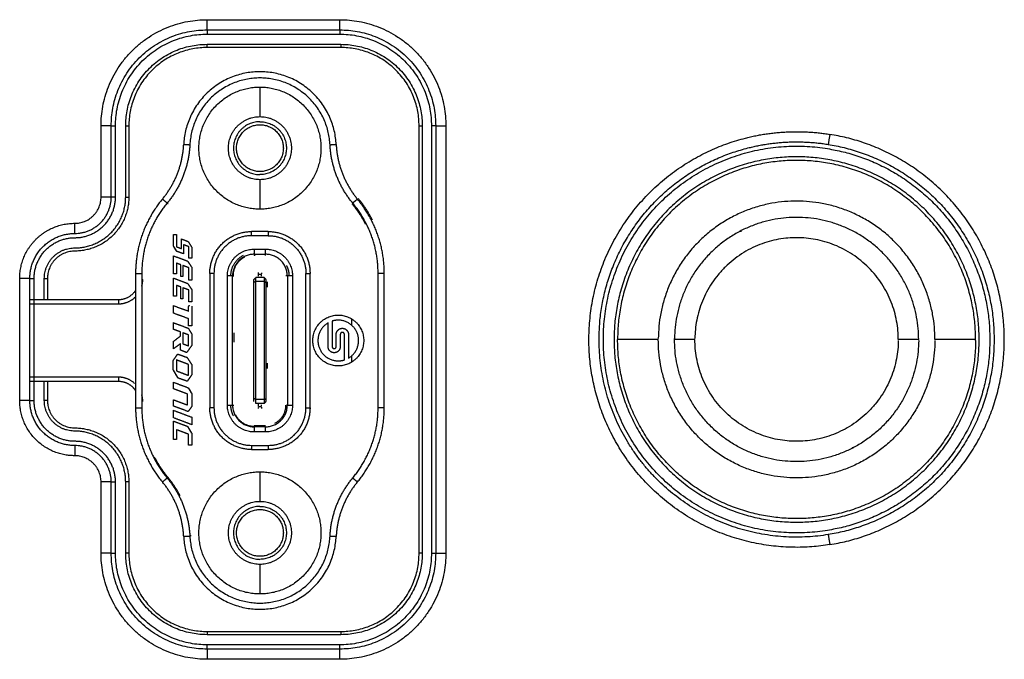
# Model space of a CAD drawing. Header units: millimetres. Extents: x 9946 to 11276, y -3292 to -1962.
# Tile 27 of 170: x 10564 to 10612, y -2283 to -2251. Entities that reach past the tile are written whole.
import ezdxf

# ---------------------------------------------------------------- set-up
doc = ezdxf.new("R2010")
doc.units = ezdxf.units.MM
doc.layers.add('ROXX NEO lite', color=7, linetype='Continuous', true_color=0x000000)

msp = doc.modelspace()

# ---------------------------------------------------------------- linework, layer by layer
at = {"layer": 'ROXX NEO lite', "color": 18, "lineweight": -3, "true_color": 0x000000}
for points, weights in [([(10567.514, -2256.406), (10567.514, -2251.197), (10572.724, -2251.197)], [1, 0.707106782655, 1]), ([(10572.724, -2251.696), (10572.724, -2251.686), (10572.724, -2251.197)], [1, 0.714472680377, 1]), ([(10579.254, -2251.696), (10579.254, -2251.686), (10579.254, -2251.197)], [1, 0.714472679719, 1]), ([(10579.254, -2251.197), (10584.464, -2251.197), (10584.464, -2256.406)], [1, 0.707106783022, 1]), ([(10568.014, -2256.406), (10568.014, -2251.696), (10572.724, -2251.696)], [1, 0.707106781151, 1]), ([(10568.224, -2256.406), (10568.224, -2251.906), (10572.724, -2251.906)], [1, 0.707106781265, 1]), ([(10579.254, -2251.696), (10583.964, -2251.696), (10583.964, -2256.406)], [1, 0.707106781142, 1]), ([(10579.254, -2251.906), (10583.754, -2251.906), (10583.754, -2256.406)], [1, 0.707106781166, 1]), ([(10568.724, -2256.406), (10568.724, -2252.406), (10572.724, -2252.406)], [1, 0.707106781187, 1]), ([(10579.304, -2252.406), (10583.304, -2252.406), (10583.304, -2256.406)], [1, 0.707106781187, 1]), ([(10572.724, -2252.563), (10568.881, -2252.563), (10568.881, -2256.406)], [1, 0.707106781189, 1]), ([(10583.147, -2256.406), (10583.147, -2252.563), (10579.304, -2252.563)], [1, 0.707106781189, 1]), ([(10575.324, -2253.753), (10571.75, -2253.753), (10571.576, -2257.323)], [1, 0.724147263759, 1]), ([(10579.072, -2257.323), (10578.898, -2253.753), (10575.324, -2253.753)], [1, 0.724147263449, 1]), ([(10573.775, -2257.506), (10573.775, -2255.958), (10575.324, -2255.958)], [1, 0.707106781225, 1]), ([(10575.324, -2255.958), (10576.873, -2255.958), (10576.873, -2257.506)], [1, 0.707106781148, 1]), ([(10568.014, -2256.406), (10568.004, -2256.406), (10567.514, -2256.406)], [1, 0.714472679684, 1]), ([(10583.964, -2256.406), (10583.974, -2256.406), (10584.464, -2256.406)], [1, 0.714472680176, 1]), ([(10599.188, -2257.011), (10601.244, -2256.489), (10603.338, -2256.828)], [1, 0.979094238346, 1]), ([(10603.338, -2256.828), (10603.259, -2257.311), (10603.258, -2257.322)], [1, 0.714472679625, 1]), ([(10570.53, -2260.009), (10571.501, -2258.841), (10571.576, -2257.323)], [1, 0.948438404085, 1]), ([(10579.072, -2257.323), (10579.147, -2258.841), (10580.118, -2260.009)], [1, 0.948438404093, 1]), ([(10599.311, -2257.496), (10601.266, -2256.999), (10603.258, -2257.322)], [1, 0.979094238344, 1]), ([(10603.258, -2257.322), (10611.414, -2258.644), (10611.414, -2266.906)], [1, 0.761577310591, 1]), ([(10571.88, -2257.338), (10571.801, -2258.958), (10570.764, -2260.204)], [1, 0.948438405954, 1]), ([(10575.324, -2259.055), (10573.775, -2259.055), (10573.775, -2257.506)], [1, 0.70710678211, 1]), ([(10576.873, -2257.506), (10576.873, -2259.055), (10575.324, -2259.055)], [1, 0.707106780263, 1]), ([(10579.884, -2260.204), (10578.847, -2258.958), (10578.768, -2257.338)], [1, 0.948438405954, 1]), ([(10591.994, -2266.906), (10591.994, -2259.356), (10599.311, -2257.496)], [1, 0.789435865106, 1]), ([(10603.224, -2257.529), (10611.204, -2258.822), (10611.204, -2266.906)], [1, 0.761577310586, 1]), ([(10566.224, -2261.197), (10567.514, -2261.197), (10567.514, -2259.906)], [1, 0.707106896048, 1]), ([(10566.224, -2261.696), (10568.014, -2261.696), (10568.014, -2259.906)], [1, 0.707106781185, 1]), ([(10566.224, -2261.906), (10568.224, -2261.906), (10568.224, -2259.906)], [1, 0.707106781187, 1]), ([(10566.224, -2262.406), (10568.724, -2262.406), (10568.724, -2259.906)], [1, 0.707106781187, 1]), ([(10568.881, -2259.906), (10568.881, -2262.563), (10566.224, -2262.563)], [1, 0.707106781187, 1]), ([(10568.014, -2259.906), (10568.004, -2259.906), (10567.514, -2259.906)], [1, 0.714472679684, 1]), ([(10570.53, -2260.009), (10569.211, -2261.594), (10569.211, -2263.656)], [1, 0.940423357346, 1]), ([(10570.764, -2260.204), (10569.516, -2261.705), (10569.516, -2263.656)], [1, 0.940423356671, 1]), ([(10570.801, -2260.235), (10570.807, -2260.227), (10570.814, -2260.219)], [1, 0.999663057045, 0.999330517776]), ([(10579.847, -2260.235), (10580.229, -2260.695), (10580.501, -2261.227)], [1, 0.980792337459, 0.973969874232]), ([(10581.132, -2263.656), (10581.132, -2261.705), (10579.884, -2260.204)], [1, 0.940423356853, 1]), ([(10581.437, -2263.656), (10581.437, -2261.594), (10580.118, -2260.009)], [1, 0.940423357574, 1]), ([(10580.857, -2261.046), (10580.566, -2260.473), (10580.155, -2259.979)], [0.97396987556, 0.980792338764, 1]), ([(10566.224, -2261.696), (10566.224, -2261.686), (10566.224, -2261.197)], [1, 0.714472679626, 1]), ([(10572.86, -2263.656), (10572.86, -2261.603), (10574.914, -2261.603)], [1, 0.707106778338, 1]), ([(10575.734, -2261.603), (10577.787, -2261.603), (10577.787, -2263.656)], [1, 0.707106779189, 1]), ([(10564.014, -2263.906), (10564.014, -2261.696), (10566.224, -2261.696)], [1, 0.707106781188, 1]), ([(10564.224, -2263.906), (10564.224, -2261.906), (10566.224, -2261.906)], [1, 0.707106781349, 1]), ([(10574.914, -2261.806), (10573.064, -2261.806), (10573.064, -2263.656)], [1, 0.707106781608, 1]), ([(10575.734, -2261.806), (10577.584, -2261.806), (10577.584, -2263.656)], [1, 0.707106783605, 1]), ([(10564.724, -2263.906), (10564.724, -2262.406), (10566.224, -2262.406)], [1, 0.707106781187, 1]), ([(10566.224, -2262.563), (10564.881, -2262.563), (10564.881, -2263.906)], [1, 0.707106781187, 1]), ([(10573.723, -2263.786), (10573.723, -2262.465), (10575.044, -2262.465)], [1, 0.707106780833, 1]), ([(10575.604, -2262.465), (10576.925, -2262.465), (10576.925, -2263.786)], [1, 0.707106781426, 1]), ([(10573.894, -2263.786), (10573.894, -2263.081), (10574.522, -2262.761)], [1, 0.797556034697, 0.874965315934]), ([(10575.044, -2262.72), (10573.977, -2262.72), (10573.977, -2263.786)], [1, 0.707106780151, 1]), ([(10574.571, -2262.858), (10574.003, -2263.148), (10574.003, -2263.786)], [0.874965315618, 0.797556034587, 1]), ([(10576.671, -2263.786), (10576.671, -2262.72), (10575.604, -2262.72)], [1, 0.707106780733, 1]), ([(10576.629, -2263.264), (10576.754, -2263.51), (10576.754, -2263.786)], [0.874965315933, 0.909550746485, 1]), ([(10564.014, -2263.906), (10564.004, -2263.906), (10563.514, -2263.906)], [1, 0.714472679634, 1]), ([(10569.516, -2264.291), (10569.564, -2264.127), (10569.564, -2263.956)], [0.960992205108, 0.970524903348, 1]), ([(10569.524, -2263.956), (10569.544, -2263.956), (10569.564, -2263.956)], [0.930637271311, 0.95980155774, 1]), ([(10575.249, -2263.8), (10575.249, -2263.733), (10575.249, -2263.708)], [1, 0.8294832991, 1]), ([(10575.399, -2263.8), (10575.399, -2263.733), (10575.399, -2263.708)], [1, 0.829483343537, 1]), ([(10569.211, -2264.488), (10568.917, -2264.956), (10568.364, -2264.956)], [0.864463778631, 0.813581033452, 1]), ([(10568.364, -2265.156), (10568.822, -2265.156), (10569.164, -2264.851)], [1, 0.934172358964, 1]), ([(10568.364, -2264.956), (10568.364, -2264.956), (10568.364, -2265.156)], [1, 0.707106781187, 1]), ([(10569.164, -2264.851), (10569.201, -2264.817), (10569.235, -2264.781)], [1, 0.991240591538, 0.984242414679]), ([(10571.82, -2265.292), (10571.82, -2265.247), (10571.859, -2265.227)], [1, 0.797556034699, 0.874965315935]), ([(10579.174, -2265.956), (10579.02, -2265.956), (10578.874, -2266.002)], [1, 0.988417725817, 1]), ([(10579.074, -2266.656), (10579.074, -2266.356), (10579.374, -2266.356)], [1, 0.707106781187, 1]), ([(10579.374, -2266.356), (10579.674, -2266.356), (10579.674, -2266.656)], [1, 0.707106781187, 1]), ([(10579.374, -2266.556), (10579.274, -2266.556), (10579.274, -2266.656)], [1, 0.707106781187, 1]), ([(10579.474, -2266.656), (10579.474, -2266.556), (10579.374, -2266.556)], [1, 0.707106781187, 1]), ([(10594.904, -2266.906), (10592.904, -2266.906), (10592.904, -2266.906)], [1, 0.707106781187, 1]), ([(10592.904, -2266.835), (10592.904, -2266.871), (10592.904, -2266.906)], [0.99667101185, 0.998325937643, 1]), ([(10596.704, -2266.906), (10595.704, -2266.906), (10595.704, -2266.906)], [1, 0.707106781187, 1]), ([(10595.704, -2266.906), (10595.704, -2266.884), (10595.704, -2266.861)], [1, 0.998448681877, 0.996913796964]), ([(10611.204, -2266.906), (10611.204, -2274.99), (10603.224, -2276.284)], [1, 0.761577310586, 1]), ([(10611.414, -2266.906), (10611.414, -2275.169), (10603.258, -2276.491)], [1, 0.761577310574, 1]), ([(10607.704, -2266.906), (10607.704, -2266.906), (10606.704, -2266.906)], [1, 0.707106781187, 1]), ([(10610.504, -2266.906), (10610.504, -2266.906), (10608.504, -2266.906)], [1, 0.707106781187, 1]), ([(10610.504, -2266.963), (10610.504, -2266.935), (10610.504, -2266.906)], [0.997326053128, 0.998656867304, 1]), ([(10578.974, -2267.556), (10578.674, -2267.556), (10578.674, -2267.256)], [1, 0.707106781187, 1]), ([(10578.874, -2267.256), (10578.874, -2267.356), (10578.974, -2267.356)], [1, 0.707106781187, 1]), ([(10578.974, -2267.356), (10579.074, -2267.356), (10579.074, -2267.256)], [1, 0.707106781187, 1]), ([(10579.274, -2267.256), (10579.274, -2267.556), (10578.974, -2267.556)], [1, 0.707106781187, 1]), ([(10579.174, -2267.956), (10579.328, -2267.956), (10579.474, -2267.91)], [1, 0.988417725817, 1]), ([(10568.364, -2268.756), (10568.364, -2268.956), (10568.364, -2268.956)], [1, 0.707106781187, 1]), ([(10569.164, -2269.062), (10568.822, -2268.756), (10568.364, -2268.756)], [1, 0.934172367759, 1]), ([(10568.364, -2268.956), (10568.779, -2268.956), (10569.072, -2269.25)], [1, 0.923594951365, 1]), ([(10569.072, -2269.25), (10569.151, -2269.33), (10569.211, -2269.425)], [1, 0.978190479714, 0.96892520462]), ([(10566.224, -2272.616), (10563.514, -2272.616), (10563.514, -2269.906)], [1, 0.707106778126, 1]), ([(10564.014, -2269.906), (10564.004, -2269.906), (10563.514, -2269.906)], [1, 0.714472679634, 1]), ([(10566.224, -2272.116), (10564.014, -2272.116), (10564.014, -2269.906)], [1, 0.707106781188, 1]), ([(10566.224, -2271.906), (10564.224, -2271.906), (10564.224, -2269.906)], [1, 0.707106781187, 1]), ([(10566.224, -2271.406), (10564.724, -2271.406), (10564.724, -2269.906)], [1, 0.707106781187, 1]), ([(10564.881, -2269.906), (10564.881, -2271.249), (10566.224, -2271.249)], [1, 0.70710678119, 1]), ([(10569.564, -2269.956), (10569.564, -2269.785), (10569.516, -2269.621)], [1, 0.972525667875, 0.964958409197]), ([(10569.211, -2270.256), (10569.211, -2272.318), (10570.53, -2273.903)], [1, 0.940423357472, 1]), ([(10569.516, -2270.256), (10569.516, -2272.208), (10570.764, -2273.708)], [1, 0.940423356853, 1]), ([(10574.914, -2272.31), (10572.86, -2272.31), (10572.86, -2270.256)], [1, 0.707106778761, 1]), ([(10573.064, -2270.256), (10573.064, -2272.106), (10574.914, -2272.106)], [1, 0.707106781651, 1]), ([(10575.044, -2271.447), (10573.723, -2271.447), (10573.723, -2270.126)], [1, 0.707106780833, 1]), ([(10574.019, -2270.648), (10573.894, -2270.402), (10573.894, -2270.126)], [0.874965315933, 0.909550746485, 1]), ([(10573.977, -2270.126), (10573.977, -2271.193), (10575.044, -2271.193)], [1, 0.707106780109, 1]), ([(10575.249, -2270.205), (10575.249, -2270.179), (10575.249, -2270.112)], [1, 0.829483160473, 1]), ([(10575.399, -2270.175), (10575.399, -2270.148), (10575.399, -2270.112)], [0.916731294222, 0.901716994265, 1]), ([(10576.925, -2270.126), (10576.925, -2271.447), (10575.604, -2271.447)], [1, 0.707106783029, 1]), ([(10575.604, -2271.193), (10576.671, -2271.193), (10576.671, -2270.126)], [1, 0.707106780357, 1]), ([(10575.734, -2272.106), (10577.584, -2272.106), (10577.584, -2270.256)], [1, 0.707106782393, 1]), ([(10577.787, -2270.256), (10577.787, -2272.31), (10575.734, -2272.31)], [1, 0.707106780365, 1]), ([(10576.058, -2271.017), (10576.604, -2270.739), (10576.604, -2270.126)], [0.874965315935, 0.797556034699, 1]), ([(10579.884, -2273.708), (10581.132, -2272.208), (10581.132, -2270.256)], [1, 0.940423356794, 1]), ([(10580.118, -2273.903), (10581.437, -2272.318), (10581.437, -2270.256)], [1, 0.940423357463, 1]), ([(10574.116, -2270.599), (10574.406, -2271.167), (10575.044, -2271.167)], [0.874965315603, 0.797556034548, 1]), ([(10566.224, -2271.249), (10568.881, -2271.249), (10568.881, -2273.906)], [1, 0.707106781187, 1]), ([(10568.724, -2273.906), (10568.724, -2271.406), (10566.224, -2271.406)], [1, 0.707106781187, 1]), ([(10568.224, -2273.906), (10568.224, -2271.906), (10566.224, -2271.906)], [1, 0.707106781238, 1]), ([(10566.224, -2272.116), (10566.224, -2272.126), (10566.224, -2272.616)], [1, 0.714472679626, 1]), ([(10568.014, -2273.906), (10568.014, -2272.116), (10566.224, -2272.116)], [1, 0.707106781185, 1]), ([(10567.514, -2273.906), (10567.514, -2272.616), (10566.224, -2272.616)], [1, 0.7071067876, 1]), ([(10570.801, -2273.677), (10570.419, -2273.218), (10570.147, -2272.685)], [1, 0.980792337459, 0.973969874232]), ([(10570.764, -2273.708), (10571.801, -2274.955), (10571.88, -2276.574)], [1, 0.948438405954, 1]), ([(10571.4, -2274.586), (10571.151, -2274.098), (10570.801, -2273.677)], [0.976654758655, 0.982143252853, 1]), ([(10578.768, -2276.574), (10578.847, -2274.955), (10579.884, -2273.708)], [1, 0.948438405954, 1]), ([(10568.014, -2273.906), (10568.004, -2273.906), (10567.514, -2273.906)], [1, 0.714472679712, 1]), ([(10571.576, -2276.589), (10571.501, -2275.071), (10570.53, -2273.903)], [1, 0.948438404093, 1]), ([(10580.118, -2273.903), (10579.147, -2275.071), (10579.072, -2276.589)], [1, 0.948438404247, 1]), ([(10573.775, -2276.406), (10573.775, -2274.858), (10575.324, -2274.858)], [1, 0.707106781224, 1]), ([(10575.324, -2274.858), (10576.873, -2274.858), (10576.873, -2276.406)], [1, 0.707106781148, 1]), ([(10571.576, -2276.589), (10571.75, -2280.159), (10575.324, -2280.159)], [1, 0.724147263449, 1]), ([(10571.928, -2276.572), (10571.927, -2276.546), (10571.925, -2276.521)], [1, 0.999151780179, 0.99833146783]), ([(10575.324, -2277.955), (10573.775, -2277.955), (10573.775, -2276.406)], [1, 0.70710678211, 1]), ([(10576.873, -2276.406), (10576.873, -2277.955), (10575.324, -2277.955)], [1, 0.707106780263, 1]), ([(10575.324, -2280.159), (10578.898, -2280.159), (10579.072, -2276.589)], [1, 0.724147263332, 1]), ([(10603.258, -2276.491), (10603.259, -2276.501), (10603.338, -2276.984)], [1, 0.714472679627, 1]), ([(10572.724, -2282.616), (10567.514, -2282.616), (10567.514, -2277.406)], [1, 0.707106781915, 1]), ([(10568.014, -2277.406), (10568.004, -2277.406), (10567.514, -2277.406)], [1, 0.714472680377, 1]), ([(10572.724, -2282.116), (10568.014, -2282.116), (10568.014, -2277.406)], [1, 0.707106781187, 1]), ([(10572.724, -2281.906), (10568.224, -2281.906), (10568.224, -2277.406)], [1, 0.707106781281, 1]), ([(10572.724, -2281.406), (10568.724, -2281.406), (10568.724, -2277.406)], [1, 0.707106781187, 1]), ([(10568.881, -2277.406), (10568.881, -2281.249), (10572.724, -2281.249)], [1, 0.707106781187, 1]), ([(10583.754, -2277.406), (10583.754, -2281.906), (10579.254, -2281.906)], [1, 0.707106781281, 1]), ([(10583.964, -2277.406), (10583.964, -2282.116), (10579.254, -2282.116)], [1, 0.707106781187, 1]), ([(10584.464, -2277.406), (10584.464, -2282.616), (10579.254, -2282.616)], [1, 0.707106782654, 1]), ([(10579.304, -2281.249), (10583.147, -2281.249), (10583.147, -2277.406)], [1, 0.707106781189, 1]), ([(10583.304, -2277.406), (10583.304, -2281.406), (10579.304, -2281.406)], [1, 0.707106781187, 1]), ([(10583.964, -2277.406), (10583.974, -2277.406), (10584.464, -2277.406)], [1, 0.714472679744, 1]), ([(10572.724, -2282.116), (10572.724, -2282.126), (10572.724, -2282.616)], [1, 0.714472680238, 1]), ([(10579.254, -2282.616), (10579.254, -2282.126), (10579.254, -2282.116)], [1, 0.714472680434, 1])]:
    msp.add_rational_spline(points, weights, degree=2, dxfattribs=at)
for points in [[(10572.724, -2251.197), (10575.989, -2251.197), (10579.254, -2251.197)], [(10572.724, -2251.696), (10575.989, -2251.696), (10579.254, -2251.696)], [(10572.724, -2251.696), (10572.724, -2251.801), (10572.724, -2251.906)], [(10572.724, -2251.906), (10575.989, -2251.906), (10579.254, -2251.906)], [(10579.254, -2251.696), (10579.254, -2251.801), (10579.254, -2251.906)], [(10572.724, -2252.406), (10576.014, -2252.406), (10579.304, -2252.406)], [(10572.724, -2252.563), (10572.724, -2252.485), (10572.724, -2252.406)], [(10579.304, -2252.406), (10579.304, -2252.485), (10579.304, -2252.563)], [(10579.304, -2252.563), (10576.014, -2252.563), (10572.724, -2252.563)], [(10575.324, -2254.506), (10575.324, -2255.232), (10575.324, -2255.958)], [(10567.514, -2259.906), (10567.514, -2258.156), (10567.514, -2256.406)], [(10568.014, -2259.906), (10568.014, -2258.156), (10568.014, -2256.406)], [(10568.014, -2256.406), (10568.119, -2256.406), (10568.224, -2256.406)], [(10568.224, -2259.906), (10568.224, -2258.156), (10568.224, -2256.406)], [(10568.724, -2259.906), (10568.724, -2258.156), (10568.724, -2256.406)], [(10568.724, -2256.406), (10568.803, -2256.406), (10568.881, -2256.406)], [(10568.881, -2256.406), (10568.881, -2258.156), (10568.881, -2259.906)], [(10583.147, -2277.406), (10583.147, -2266.906), (10583.147, -2256.406)], [(10583.147, -2256.406), (10583.225, -2256.406), (10583.304, -2256.406)], [(10583.304, -2256.406), (10583.304, -2266.906), (10583.304, -2277.406)], [(10583.754, -2256.406), (10583.754, -2266.906), (10583.754, -2277.406)], [(10583.964, -2256.406), (10583.859, -2256.406), (10583.754, -2256.406)], [(10583.964, -2256.406), (10583.964, -2266.906), (10583.964, -2277.406)], [(10584.464, -2256.406), (10584.464, -2266.906), (10584.464, -2277.406)], [(10571.576, -2257.323), (10571.728, -2257.331), (10571.88, -2257.338)], [(10578.768, -2257.338), (10578.92, -2257.331), (10579.072, -2257.323)], [(10575.324, -2259.055), (10575.324, -2259.78), (10575.324, -2260.506)], [(10568.224, -2259.906), (10568.119, -2259.906), (10568.014, -2259.906)], [(10568.724, -2259.906), (10568.803, -2259.906), (10568.881, -2259.906)], [(10570.764, -2260.204), (10570.647, -2260.107), (10570.53, -2260.009)], [(10580.118, -2260.009), (10580.001, -2260.107), (10579.884, -2260.204)], [(10574.914, -2261.806), (10574.914, -2261.704), (10574.914, -2261.603)], [(10575.734, -2261.603), (10575.324, -2261.603), (10574.914, -2261.603)], [(10575.734, -2261.603), (10575.734, -2261.704), (10575.734, -2261.806)], [(10598.999, -2261.606), (10598.945, -2261.606), (10598.892, -2261.606)], [(10571.074, -2261.749), (10571.148, -2261.749), (10571.223, -2261.749)], [(10571.074, -2262.319), (10571.074, -2262.034), (10571.074, -2261.749)], [(10571.223, -2261.749), (10571.223, -2262.049), (10571.223, -2262.35)], [(10571.46, -2262.44), (10571.46, -2262.202), (10571.46, -2261.964)], [(10571.46, -2261.964), (10571.629, -2262.028), (10571.798, -2262.092)], [(10571.798, -2262.092), (10571.886, -2262.239), (10571.974, -2262.386)], [(10575.734, -2261.806), (10575.324, -2261.806), (10574.914, -2261.806)], [(10571.227, -2262.575), (10571.151, -2262.447), (10571.074, -2262.319)], [(10571.074, -2262.319), (10571.151, -2262.447), (10571.227, -2262.575)], [(10571.223, -2262.35), (10571.341, -2262.395), (10571.46, -2262.44)], [(10571.571, -2262.695), (10571.399, -2262.635), (10571.227, -2262.575)], [(10571.571, -2262.252), (10571.571, -2262.473), (10571.571, -2262.695)], [(10571.822, -2262.346), (10571.696, -2262.299), (10571.571, -2262.252)], [(10571.822, -2262.917), (10571.822, -2262.632), (10571.822, -2262.346)], [(10571.974, -2262.386), (10571.974, -2262.651), (10571.974, -2262.917)], [(10575.044, -2262.465), (10575.324, -2262.465), (10575.604, -2262.465)], [(10575.044, -2262.465), (10575.044, -2262.592), (10575.044, -2262.72)], [(10575.604, -2262.72), (10575.604, -2262.592), (10575.604, -2262.465)], [(10571.074, -2263.684), (10571.074, -2263.24), (10571.074, -2262.797)], [(10571.074, -2262.797), (10571.42, -2262.926), (10571.765, -2263.056)], [(10571.765, -2263.056), (10571.87, -2263.208), (10571.974, -2263.361)], [(10571.974, -2262.917), (10571.898, -2262.917), (10571.822, -2262.917)], [(10575.044, -2262.72), (10575.324, -2262.72), (10575.604, -2262.72)], [(10575.044, -2262.744), (10575.044, -2262.765), (10575.044, -2262.786)], [(10575.084, -2262.786), (10575.064, -2262.786), (10575.044, -2262.786)], [(10575.604, -2262.786), (10575.604, -2262.755), (10575.604, -2262.724)], [(10571.226, -2263.157), (10571.226, -2263.421), (10571.226, -2263.684)], [(10571.43, -2263.233), (10571.328, -2263.195), (10571.226, -2263.157)], [(10571.43, -2263.81), (10571.43, -2263.522), (10571.43, -2263.233)], [(10571.54, -2263.275), (10571.54, -2263.543), (10571.54, -2263.81)], [(10571.822, -2263.38), (10571.681, -2263.328), (10571.54, -2263.275)], [(10571.822, -2263.998), (10571.822, -2263.689), (10571.822, -2263.38)], [(10571.974, -2263.361), (10571.974, -2263.679), (10571.974, -2263.998)], [(10575.249, -2263.708), (10575.249, -2263.659), (10575.249, -2263.611)], [(10563.514, -2269.906), (10563.514, -2266.906), (10563.514, -2263.906)], [(10564.014, -2263.906), (10564.119, -2263.906), (10564.224, -2263.906)], [(10564.014, -2269.906), (10564.014, -2266.906), (10564.014, -2263.906)], [(10564.224, -2269.906), (10564.224, -2266.906), (10564.224, -2263.906)], [(10564.724, -2263.906), (10564.803, -2263.906), (10564.881, -2263.906)], [(10564.724, -2264.956), (10564.724, -2264.431), (10564.724, -2263.906)], [(10564.881, -2263.906), (10564.881, -2264.431), (10564.881, -2264.956)], [(10569.211, -2263.656), (10569.364, -2263.656), (10569.516, -2263.656)], [(10569.211, -2263.656), (10569.211, -2266.956), (10569.211, -2270.256)], [(10569.516, -2263.656), (10569.516, -2266.956), (10569.516, -2270.256)], [(10571.226, -2263.684), (10571.15, -2263.684), (10571.074, -2263.684)], [(10571.074, -2264.776), (10571.074, -2264.333), (10571.074, -2263.889)], [(10571.074, -2263.889), (10571.42, -2264.018), (10571.765, -2264.148)], [(10571.54, -2263.81), (10571.485, -2263.81), (10571.43, -2263.81)], [(10571.974, -2263.998), (10571.898, -2263.998), (10571.822, -2263.998)], [(10572.86, -2263.656), (10572.86, -2266.956), (10572.86, -2270.256)], [(10573.064, -2263.656), (10572.962, -2263.656), (10572.86, -2263.656)], [(10573.064, -2263.656), (10573.064, -2266.956), (10573.064, -2270.256)], [(10573.723, -2270.126), (10573.723, -2266.956), (10573.723, -2263.786)], [(10573.977, -2263.786), (10573.85, -2263.786), (10573.723, -2263.786)], [(10573.977, -2270.126), (10573.977, -2266.956), (10573.977, -2263.786)], [(10573.977, -2263.786), (10574.011, -2263.786), (10574.044, -2263.786)], [(10575.024, -2263.961), (10575.074, -2263.911), (10575.124, -2263.861)], [(10575.024, -2264.103), (10575.024, -2264.032), (10575.024, -2263.961)], [(10575.124, -2264.061), (10575.074, -2264.082), (10575.024, -2264.103)], [(10575.024, -2269.81), (10575.024, -2266.956), (10575.024, -2264.103)], [(10575.124, -2264.061), (10575.124, -2263.961), (10575.124, -2263.861)], [(10575.524, -2263.861), (10575.324, -2263.861), (10575.124, -2263.861)], [(10575.524, -2264.061), (10575.324, -2264.061), (10575.124, -2264.061)], [(10575.124, -2269.828), (10575.124, -2266.945), (10575.124, -2264.061)], [(10575.399, -2263.708), (10575.324, -2263.708), (10575.249, -2263.708)], [(10575.399, -2263.632), (10575.399, -2263.656), (10575.399, -2263.68)], [(10575.624, -2263.961), (10575.574, -2263.911), (10575.524, -2263.861)], [(10575.524, -2263.861), (10575.524, -2263.961), (10575.524, -2264.061)], [(10575.524, -2264.061), (10575.574, -2264.082), (10575.624, -2264.103)], [(10575.524, -2264.061), (10575.524, -2266.956), (10575.524, -2269.851)], [(10575.624, -2264.095), (10575.624, -2264.028), (10575.624, -2263.961)], [(10575.624, -2269.81), (10575.624, -2266.956), (10575.624, -2264.103)], [(10575.674, -2264.076), (10575.674, -2264.206), (10575.674, -2264.336)], [(10576.686, -2263.786), (10576.645, -2263.786), (10576.604, -2263.786)], [(10576.671, -2263.786), (10576.671, -2266.956), (10576.671, -2270.126)], [(10576.925, -2263.786), (10576.798, -2263.786), (10576.671, -2263.786)], [(10576.925, -2263.786), (10576.925, -2266.956), (10576.925, -2270.126)], [(10577.584, -2270.256), (10577.584, -2266.956), (10577.584, -2263.656)], [(10577.584, -2263.656), (10577.686, -2263.656), (10577.787, -2263.656)], [(10577.787, -2270.256), (10577.787, -2266.956), (10577.787, -2263.656)], [(10581.132, -2270.256), (10581.132, -2266.956), (10581.132, -2263.656)], [(10581.437, -2263.656), (10581.284, -2263.656), (10581.132, -2263.656)], [(10581.437, -2270.256), (10581.437, -2266.956), (10581.437, -2263.656)], [(10571.226, -2264.249), (10571.226, -2264.513), (10571.226, -2264.776)], [(10571.43, -2264.326), (10571.328, -2264.287), (10571.226, -2264.249)], [(10571.43, -2264.903), (10571.43, -2264.614), (10571.43, -2264.326)], [(10571.54, -2264.367), (10571.54, -2264.635), (10571.54, -2264.903)], [(10571.822, -2264.473), (10571.681, -2264.42), (10571.54, -2264.367)], [(10571.765, -2264.148), (10571.87, -2264.3), (10571.974, -2264.453)], [(10571.822, -2265.06), (10571.822, -2264.766), (10571.822, -2264.473)], [(10571.974, -2264.453), (10571.974, -2264.757), (10571.974, -2265.06)], [(10568.364, -2264.956), (10566.208, -2264.956), (10564.053, -2264.956)], [(10571.226, -2264.776), (10571.15, -2264.776), (10571.074, -2264.776)], [(10571.54, -2264.903), (10571.485, -2264.903), (10571.43, -2264.903)], [(10571.974, -2265.06), (10571.898, -2265.06), (10571.822, -2265.06)], [(10564.014, -2265.156), (10566.189, -2265.156), (10568.364, -2265.156)], [(10571.069, -2265.611), (10571.069, -2265.426), (10571.069, -2265.242)], [(10571.069, -2265.242), (10571.444, -2265.378), (10571.82, -2265.515)], [(10571.82, -2265.515), (10571.82, -2265.403), (10571.82, -2265.292)], [(10571.972, -2265.262), (10571.972, -2265.75), (10571.972, -2266.239)], [(10571.82, -2265.886), (10571.444, -2265.748), (10571.069, -2265.611)], [(10571.82, -2266.239), (10571.82, -2266.062), (10571.82, -2265.886)], [(10578.874, -2266.002), (10578.874, -2266.629), (10578.874, -2267.256)], [(10579.824, -2265.887), (10579.824, -2266.041), (10579.824, -2266.196)], [(10571.069, -2266.403), (10571.069, -2266.241), (10571.069, -2266.079)], [(10571.069, -2266.079), (10571.435, -2266.216), (10571.801, -2266.353)], [(10571.426, -2266.537), (10571.247, -2266.47), (10571.069, -2266.403)], [(10571.801, -2266.353), (10571.885, -2266.492), (10571.97, -2266.631)], [(10571.972, -2266.239), (10571.896, -2266.239), (10571.82, -2266.239)], [(10578.674, -2267.256), (10578.674, -2266.673), (10578.674, -2266.09)], [(10571.069, -2266.999), (10571.247, -2266.865), (10571.426, -2266.73)], [(10571.069, -2267.372), (10571.069, -2267.186), (10571.069, -2266.999)], [(10571.426, -2266.73), (10571.426, -2266.633), (10571.426, -2266.537)], [(10571.817, -2266.684), (10571.676, -2266.631), (10571.536, -2266.578)], [(10571.536, -2266.578), (10571.536, -2266.847), (10571.536, -2267.117)], [(10571.817, -2267.222), (10571.817, -2266.953), (10571.817, -2266.684)], [(10571.97, -2266.631), (10571.97, -2266.917), (10571.97, -2267.202)], [(10574.044, -2266.582), (10574.044, -2266.807), (10574.044, -2267.032)], [(10579.074, -2267.256), (10579.074, -2266.956), (10579.074, -2266.656)], [(10579.274, -2266.656), (10579.274, -2266.956), (10579.274, -2267.256)], [(10579.474, -2267.91), (10579.474, -2267.283), (10579.474, -2266.656)], [(10579.674, -2266.656), (10579.674, -2267.239), (10579.674, -2267.822)], [(10571.426, -2267.102), (10571.247, -2267.237), (10571.069, -2267.372)], [(10571.426, -2267.431), (10571.426, -2267.267), (10571.426, -2267.102)], [(10571.721, -2267.55), (10571.573, -2267.49), (10571.426, -2267.431)], [(10571.536, -2267.117), (10571.676, -2267.169), (10571.817, -2267.222)], [(10571.97, -2267.202), (10571.845, -2267.376), (10571.721, -2267.55)], [(10571.061, -2267.932), (10571.172, -2267.776), (10571.284, -2267.62)], [(10571.061, -2268.4), (10571.061, -2268.166), (10571.061, -2267.932)], [(10571.215, -2267.906), (10571.215, -2268.175), (10571.215, -2268.444)], [(10571.816, -2268.134), (10571.515, -2268.02), (10571.215, -2267.906)], [(10571.284, -2267.62), (10571.512, -2267.703), (10571.739, -2267.786)], [(10571.739, -2267.786), (10571.854, -2267.959), (10571.969, -2268.132)], [(10579.824, -2267.716), (10579.824, -2267.87), (10579.824, -2268.024)], [(10571.291, -2268.796), (10571.176, -2268.598), (10571.061, -2268.4)], [(10571.061, -2268.4), (10571.176, -2268.598), (10571.291, -2268.796)], [(10571.215, -2268.444), (10571.515, -2268.558), (10571.816, -2268.673)], [(10571.816, -2268.673), (10571.816, -2268.404), (10571.816, -2268.134)], [(10571.969, -2268.132), (10571.969, -2268.389), (10571.969, -2268.646)], [(10575.674, -2268.076), (10575.674, -2268.206), (10575.674, -2268.336)], [(10568.364, -2268.756), (10566.189, -2268.756), (10564.014, -2268.756)], [(10571.748, -2268.957), (10571.519, -2268.877), (10571.291, -2268.796)], [(10571.969, -2268.646), (10571.859, -2268.802), (10571.748, -2268.957)], [(10564.014, -2268.956), (10566.189, -2268.956), (10568.364, -2268.956)], [(10564.724, -2269.906), (10564.724, -2269.431), (10564.724, -2268.956)], [(10564.881, -2268.956), (10564.881, -2269.431), (10564.881, -2269.906)], [(10571.069, -2269.324), (10571.069, -2269.164), (10571.069, -2269.005)], [(10571.069, -2269.005), (10571.44, -2269.144), (10571.81, -2269.282)], [(10571.771, -2269.587), (10571.42, -2269.455), (10571.069, -2269.324)], [(10571.81, -2269.282), (10571.89, -2269.418), (10571.969, -2269.553)], [(10571.969, -2269.553), (10571.89, -2269.418), (10571.81, -2269.282)], [(10564.014, -2269.906), (10564.119, -2269.906), (10564.224, -2269.906)], [(10564.881, -2269.906), (10564.803, -2269.906), (10564.724, -2269.906)], [(10571.069, -2270.174), (10571.069, -2270.018), (10571.069, -2269.862)], [(10571.069, -2269.862), (10571.42, -2269.994), (10571.771, -2270.126)], [(10571.771, -2270.126), (10571.771, -2269.856), (10571.771, -2269.587)], [(10571.969, -2269.553), (10571.969, -2269.875), (10571.969, -2270.197)], [(10575.124, -2269.851), (10575.074, -2269.83), (10575.024, -2269.81)], [(10575.024, -2269.951), (10575.024, -2269.88), (10575.024, -2269.81)], [(10575.524, -2269.851), (10575.324, -2269.851), (10575.124, -2269.851)], [(10575.124, -2270.051), (10575.124, -2269.951), (10575.124, -2269.851)], [(10575.524, -2269.851), (10575.574, -2269.83), (10575.624, -2269.81)], [(10575.524, -2269.851), (10575.524, -2269.951), (10575.524, -2270.051)], [(10575.624, -2269.951), (10575.624, -2269.88), (10575.624, -2269.81)], [(10569.211, -2270.256), (10569.364, -2270.256), (10569.516, -2270.256)], [(10571.793, -2270.445), (10571.431, -2270.309), (10571.069, -2270.174)], [(10571.069, -2270.751), (10571.069, -2270.567), (10571.069, -2270.384)], [(10571.069, -2270.384), (10571.519, -2270.553), (10571.969, -2270.722)], [(10571.969, -2270.197), (10571.881, -2270.321), (10571.793, -2270.445)], [(10573.064, -2270.256), (10572.962, -2270.256), (10572.86, -2270.256)], [(10573.723, -2270.126), (10573.85, -2270.126), (10573.977, -2270.126)], [(10573.977, -2270.126), (10574.011, -2270.126), (10574.044, -2270.126)], [(10575.524, -2270.051), (10575.324, -2270.051), (10575.124, -2270.051)], [(10575.249, -2270.112), (10575.249, -2270.082), (10575.249, -2270.051)], [(10575.249, -2270.205), (10575.324, -2270.205), (10575.399, -2270.205)], [(10575.249, -2270.301), (10575.249, -2270.274), (10575.249, -2270.248)], [(10575.399, -2270.228), (10575.399, -2270.264), (10575.399, -2270.301)], [(10575.524, -2270.051), (10575.574, -2270.001), (10575.624, -2269.951)], [(10576.645, -2270.102), (10576.645, -2270.114), (10576.645, -2270.126)], [(10576.671, -2270.126), (10576.798, -2270.126), (10576.925, -2270.126)], [(10577.584, -2270.256), (10577.686, -2270.256), (10577.787, -2270.256)], [(10581.437, -2270.256), (10581.284, -2270.256), (10581.132, -2270.256)], [(10571.969, -2271.09), (10571.519, -2270.92), (10571.069, -2270.751)], [(10571.969, -2270.722), (10571.969, -2270.906), (10571.969, -2271.09)], [(10571.069, -2271.821), (10571.069, -2271.367), (10571.069, -2270.914)], [(10571.069, -2270.914), (10571.421, -2271.045), (10571.773, -2271.177)], [(10571.222, -2271.338), (10571.222, -2271.58), (10571.222, -2271.821)], [(10571.817, -2271.561), (10571.519, -2271.45), (10571.222, -2271.338)], [(10571.773, -2271.177), (10571.871, -2271.345), (10571.969, -2271.513)], [(10571.969, -2271.513), (10571.871, -2271.345), (10571.773, -2271.177)], [(10575.044, -2271.126), (10575.324, -2271.126), (10575.604, -2271.126)], [(10575.044, -2271.193), (10575.044, -2271.32), (10575.044, -2271.447)], [(10575.604, -2271.193), (10575.324, -2271.193), (10575.044, -2271.193)], [(10575.604, -2271.447), (10575.604, -2271.32), (10575.604, -2271.193)], [(10571.222, -2271.821), (10571.146, -2271.821), (10571.069, -2271.821)], [(10571.817, -2272.099), (10571.817, -2271.83), (10571.817, -2271.561)], [(10571.969, -2271.513), (10571.969, -2271.806), (10571.969, -2272.099)], [(10575.604, -2271.447), (10575.324, -2271.447), (10575.044, -2271.447)], [(10571.969, -2272.099), (10571.893, -2272.099), (10571.817, -2272.099)], [(10574.914, -2272.106), (10575.324, -2272.106), (10575.734, -2272.106)], [(10574.914, -2272.106), (10574.914, -2272.208), (10574.914, -2272.31)], [(10574.914, -2272.31), (10575.324, -2272.31), (10575.734, -2272.31)], [(10575.734, -2272.106), (10575.734, -2272.208), (10575.734, -2272.31)], [(10604.428, -2272.206), (10604.472, -2272.206), (10604.516, -2272.206)], [(10570.53, -2273.903), (10570.647, -2273.806), (10570.764, -2273.708)], [(10575.324, -2273.406), (10575.324, -2274.132), (10575.324, -2274.858)], [(10579.884, -2273.708), (10580.001, -2273.806), (10580.118, -2273.903)], [(10567.514, -2277.406), (10567.514, -2275.656), (10567.514, -2273.906)], [(10568.014, -2277.406), (10568.014, -2275.656), (10568.014, -2273.906)], [(10568.014, -2273.906), (10568.119, -2273.906), (10568.224, -2273.906)], [(10568.224, -2277.406), (10568.224, -2275.656), (10568.224, -2273.906)], [(10568.724, -2277.406), (10568.724, -2275.656), (10568.724, -2273.906)], [(10568.881, -2273.906), (10568.803, -2273.906), (10568.724, -2273.906)], [(10568.881, -2273.906), (10568.881, -2275.656), (10568.881, -2277.406)], [(10571.88, -2276.574), (10571.728, -2276.582), (10571.576, -2276.589)], [(10579.072, -2276.589), (10578.92, -2276.582), (10578.768, -2276.574)], [(10568.014, -2277.406), (10568.119, -2277.406), (10568.224, -2277.406)], [(10568.881, -2277.406), (10568.803, -2277.406), (10568.724, -2277.406)], [(10583.304, -2277.406), (10583.225, -2277.406), (10583.147, -2277.406)], [(10583.754, -2277.406), (10583.859, -2277.406), (10583.964, -2277.406)], [(10575.324, -2277.955), (10575.324, -2278.68), (10575.324, -2279.406)], [(10572.724, -2281.249), (10576.014, -2281.249), (10579.304, -2281.249)], [(10572.724, -2281.249), (10572.724, -2281.328), (10572.724, -2281.406)], [(10579.304, -2281.406), (10576.014, -2281.406), (10572.724, -2281.406)], [(10579.304, -2281.249), (10579.304, -2281.328), (10579.304, -2281.406)], [(10579.254, -2281.906), (10575.989, -2281.906), (10572.724, -2281.906)], [(10572.724, -2282.116), (10572.724, -2282.011), (10572.724, -2281.906)], [(10579.254, -2282.116), (10579.254, -2282.011), (10579.254, -2281.906)], [(10579.254, -2282.116), (10575.989, -2282.116), (10572.724, -2282.116)], [(10579.254, -2282.616), (10575.989, -2282.616), (10572.724, -2282.616)]]:
    msp.add_open_spline(points, degree=2, dxfattribs=at)
for points, weights, knots in [([(10578.768, -2257.338), (10578.607, -2254.058), (10575.324, -2254.058), (10572.041, -2254.058), (10571.88, -2257.338)], [1, 0.724147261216, 1, 0.724147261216, 1], [0, 0, 0, 5.247295, 5.247295, 10.49459, 10.49459, 10.49459]), ([(10575.324, -2260.506), (10572.324, -2260.506), (10572.324, -2257.506), (10572.324, -2254.506), (10575.324, -2254.506)], [1, 0.707106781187, 1, 0.707106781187, 1], [0, 0, 0, 4.712389, 4.712389, 9.424778, 9.424778, 9.424778]), ([(10575.324, -2254.506), (10578.324, -2254.506), (10578.324, -2257.506), (10578.324, -2260.506), (10575.324, -2260.506)], [1, 0.707106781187, 1, 0.707106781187, 1], [0, 0, 0, 4.712389, 4.712389, 9.424778, 9.424778, 9.424778]), ([(10575.324, -2256.206), (10574.024, -2256.206), (10574.024, -2257.506), (10574.024, -2258.806), (10575.324, -2258.806)], [1, 0.707106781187, 1, 0.707106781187, 1], [-4.08407, -4.08407, -4.08407, -2.042035, -2.042035, 0, 0, 0]), ([(10574.174, -2257.506), (10574.174, -2256.356), (10575.324, -2256.356), (10576.474, -2256.356), (10576.474, -2257.506)], [1, 0.707106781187, 1, 0.707106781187, 1], [0, 0, 0, 1.806416, 1.806416, 3.612832, 3.612832, 3.612832]), ([(10575.324, -2256.206), (10576.624, -2256.206), (10576.624, -2257.506), (10576.624, -2258.806), (10575.324, -2258.806)], [1, 0.707106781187, 1, 0.707106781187, 1], [0, 0, 0, 2.042035, 2.042035, 4.08407, 4.08407, 4.08407]), ([(10603.338, -2276.984), (10611.914, -2275.594), (10611.914, -2266.906), (10611.914, -2258.218), (10603.338, -2256.828)], [1, 0.761577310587, 1, 0.761577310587, 1], [-28.793173, -28.793173, -28.793173, -14.396586, -14.396586, 0, 0, 0]), ([(10603.338, -2276.984), (10593.695, -2278.547), (10591.708, -2268.983), (10589.721, -2259.419), (10599.188, -2257.011)], [1, 0.722541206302, 1, 0.722541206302, 1], [0, 0, 0, 15.586459, 15.586459, 31.172918, 31.172918, 31.172918]), ([(10576.474, -2257.506), (10576.474, -2258.656), (10575.324, -2258.656), (10574.174, -2258.656), (10574.174, -2257.506)], [1, 0.707106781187, 1, 0.707106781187, 1], [0, 0, 0, 1.806416, 1.806416, 3.612832, 3.612832, 3.612832]), ([(10592.204, -2266.906), (10592.204, -2262.516), (10595.547, -2259.671), (10598.891, -2256.826), (10603.224, -2257.529)], [1, 0.907764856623, 1, 0.907764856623, 1], [-16.449126, -16.449126, -16.449126, -8.224563, -8.224563, 0, 0, 0]), ([(10610.678, -2266.906), (10610.678, -2257.932), (10601.704, -2257.932), (10592.73, -2257.932), (10592.73, -2266.906)], [1, 0.707106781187, 1, 0.707106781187, 1], [0, 0, 0, 14.096034, 14.096034, 28.192068, 28.192068, 28.192068]), ([(10610.504, -2266.906), (10610.504, -2258.135), (10601.733, -2258.106), (10592.961, -2258.078), (10592.904, -2266.849)], [1, 0.708253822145, 1, 0.708253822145, 1], [0.044159, 0.044159, 0.044159, 10.703494, 10.703494, 21.36283, 21.36283, 21.36283]), ([(10608.504, -2266.906), (10608.504, -2260.128), (10601.726, -2260.106), (10594.948, -2260.084), (10594.904, -2266.862)], [1, 0.708253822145, 1, 0.708253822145, 1], [0, 0, 0, 10.659336, 10.659336, 21.318671, 21.318671, 21.318671]), ([(10563.514, -2263.906), (10563.514, -2262.784), (10564.308, -2261.99), (10565.102, -2261.197), (10566.224, -2261.197)], [1, 0.923879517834, 1, 0.923879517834, 1], [0, 0, 0, 2.128099, 2.128099, 4.256198, 4.256198, 4.256198]), ([(10607.704, -2266.906), (10607.704, -2260.935), (10601.733, -2260.906), (10595.761, -2260.878), (10595.704, -2266.849)], [1, 0.708788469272, 1, 0.708788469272, 1], [0.047622, 0.047622, 0.047622, 7.877793, 7.877793, 15.707963, 15.707963, 15.707963]), ([(10606.704, -2266.906), (10606.704, -2261.93), (10601.728, -2261.906), (10596.752, -2261.882), (10596.704, -2266.859)], [1, 0.708788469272, 1, 0.708788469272, 1], [0, 0, 0, 7.830171, 7.830171, 15.660341, 15.660341, 15.660341]), ([(10579.174, -2268.206), (10577.924, -2268.206), (10577.924, -2266.956), (10577.924, -2265.706), (10579.174, -2265.706)], [1, 0.707106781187, 1, 0.707106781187, 1], [0, 0, 0, 1.963495, 1.963495, 3.926991, 3.926991, 3.926991]), ([(10579.174, -2265.706), (10580.424, -2265.706), (10580.424, -2266.956), (10580.424, -2268.206), (10579.174, -2268.206)], [1, 0.707106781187, 1, 0.707106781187, 1], [0, 0, 0, 1.963495, 1.963495, 3.926991, 3.926991, 3.926991]), ([(10579.674, -2267.822), (10580.339, -2267.438), (10580.14, -2266.697), (10579.941, -2265.956), (10579.174, -2265.956)], [1, 0.793353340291, 1, 0.793353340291, 1], [0, 0, 0, 1.308997, 1.308997, 2.617994, 2.617994, 2.617994]), ([(10578.674, -2266.09), (10578.009, -2266.474), (10578.208, -2267.215), (10578.407, -2267.956), (10579.174, -2267.956)], [1, 0.793353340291, 1, 0.793353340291, 1], [0, 0, 0, 1.308997, 1.308997, 2.617994, 2.617994, 2.617994]), ([(10603.258, -2276.491), (10598.828, -2277.209), (10595.411, -2274.301), (10591.994, -2271.393), (10591.994, -2266.906)], [1, 0.907764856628, 1, 0.907764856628, 1], [-16.812201, -16.812201, -16.812201, -8.4061, -8.4061, 0, 0, 0]), ([(10603.224, -2276.284), (10598.891, -2276.986), (10595.547, -2274.141), (10592.204, -2271.296), (10592.204, -2266.906)], [1, 0.907764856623, 1, 0.907764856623, 1], [-16.449126, -16.449126, -16.449126, -8.224563, -8.224563, 0, 0, 0]), ([(10592.73, -2266.906), (10592.73, -2275.88), (10601.704, -2275.88), (10610.678, -2275.88), (10610.678, -2266.906)], [1, 0.707106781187, 1, 0.707106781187, 1], [0, 0, 0, 14.096034, 14.096034, 28.192068, 28.192068, 28.192068]), ([(10610.504, -2266.963), (10610.447, -2275.735), (10601.675, -2275.706), (10592.904, -2275.678), (10592.904, -2266.906)], [1, 0.708253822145, 1, 0.708253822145, 1], [-27.588869, -27.588869, -27.588869, -13.794434, -13.794434, 0, 0, 0]), ([(10608.504, -2266.95), (10608.46, -2273.728), (10601.682, -2273.706), (10594.904, -2273.684), (10594.904, -2266.906)], [1, 0.708253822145, 1, 0.708253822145, 1], [-21.318671, -21.318671, -21.318671, -10.659336, -10.659336, 0, 0, 0]), ([(10607.704, -2266.963), (10607.647, -2272.935), (10601.675, -2272.906), (10595.704, -2272.878), (10595.704, -2266.906)], [1, 0.708788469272, 1, 0.708788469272, 1], [-18.792409, -18.792409, -18.792409, -9.396205, -9.396205, 0, 0, 0]), ([(10606.704, -2266.954), (10606.656, -2271.93), (10601.68, -2271.906), (10596.704, -2271.882), (10596.704, -2266.906)], [1, 0.708788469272, 1, 0.708788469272, 1], [-15.660341, -15.660341, -15.660341, -7.830171, -7.830171, 0, 0, 0]), ([(10575.324, -2279.406), (10572.324, -2279.406), (10572.324, -2276.406), (10572.324, -2273.406), (10575.324, -2273.406)], [1, 0.707106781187, 1, 0.707106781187, 1], [0, 0, 0, 4.712389, 4.712389, 9.424778, 9.424778, 9.424778]), ([(10575.324, -2273.406), (10578.324, -2273.406), (10578.324, -2276.406), (10578.324, -2279.406), (10575.324, -2279.406)], [1, 0.707106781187, 1, 0.707106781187, 1], [0, 0, 0, 4.712389, 4.712389, 9.424778, 9.424778, 9.424778]), ([(10575.324, -2275.106), (10574.024, -2275.106), (10574.024, -2276.406), (10574.024, -2277.706), (10575.324, -2277.706)], [1, 0.707106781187, 1, 0.707106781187, 1], [-4.08407, -4.08407, -4.08407, -2.042035, -2.042035, 0, 0, 0]), ([(10575.324, -2275.106), (10576.624, -2275.106), (10576.624, -2276.406), (10576.624, -2277.706), (10575.324, -2277.706)], [1, 0.707106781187, 1, 0.707106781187, 1], [0, 0, 0, 2.042035, 2.042035, 4.08407, 4.08407, 4.08407]), ([(10574.174, -2276.406), (10574.174, -2275.256), (10575.324, -2275.256), (10576.474, -2275.256), (10576.474, -2276.406)], [1, 0.707106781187, 1, 0.707106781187, 1], [0, 0, 0, 1.806416, 1.806416, 3.612832, 3.612832, 3.612832]), ([(10571.88, -2276.574), (10572.041, -2279.854), (10575.324, -2279.854), (10578.607, -2279.854), (10578.768, -2276.574)], [1, 0.724147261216, 1, 0.724147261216, 1], [0, 0, 0, 5.247295, 5.247295, 10.49459, 10.49459, 10.49459]), ([(10576.474, -2276.406), (10576.474, -2277.556), (10575.324, -2277.556), (10574.174, -2277.556), (10574.174, -2276.406)], [1, 0.707106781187, 1, 0.707106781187, 1], [0, 0, 0, 1.806416, 1.806416, 3.612832, 3.612832, 3.612832])]:
    msp.add_rational_spline(points, weights, degree=2, knots=knots, dxfattribs=at)

doc.saveas('drawing.dxf')
